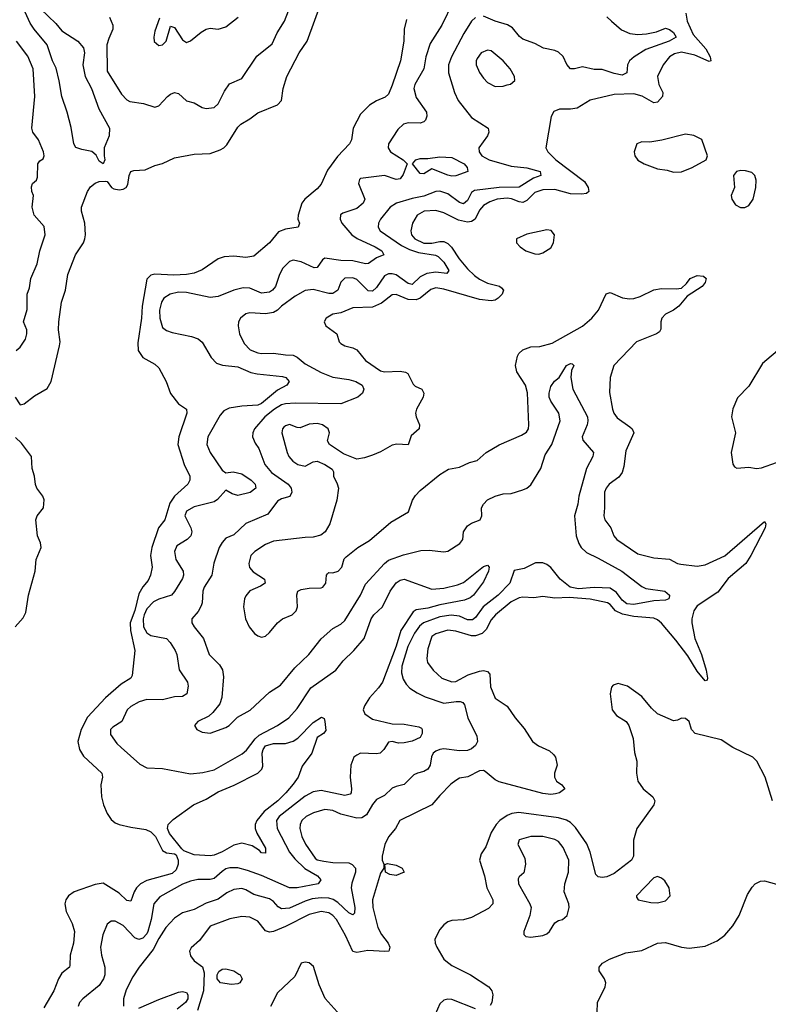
# Model space of a CAD drawing. Header units: inches. Extents: x 1552611 to 1694776, y 811966 to 917215.
# Tile 41 of 256: x 1583188 to 1586969, y 832702 to 837678. Entities that reach past the tile are written whole.
import ezdxf

# ---------------------------------------------------------------- set-up
doc = ezdxf.new("R2010")
doc.units = ezdxf.units.IN
doc.header["$MEASUREMENT"] = 0
doc.layers.add('B5883', color=7, linetype='Continuous')

msp = doc.modelspace()

# ---------------------------------------------------------------- linework, layer by layer
at = {"layer": 'B5883', "color": 5}
for points, elevation in [([(1583164.6, 835770), (1583190, 835730.8), (1583210, 835736.3), (1583263.3, 835776.7), (1583326.4, 835813.6), (1583346.5, 835850), (1583389.9, 836030), (1583393, 836050), (1583384.2, 836110), (1583385.3, 836150), (1583399.9, 836250), (1583418.8, 836310), (1583431.5, 836390), (1583469.2, 836490), (1583510.3, 836549.7), (1583517.8, 836570), (1583520.8, 836590), (1583516.5, 836650), (1583500.2, 836710), (1583499.9, 836730), (1583530, 836808.9), (1583546.5, 836833.5), (1583570, 836851.6), (1583590, 836859.3), (1583621.7, 836861.7), (1583630, 836860.4), (1583651.7, 836830), (1583663.6, 836823.6), (1583690, 836817.6), (1583710, 836820.9), (1583725.7, 836830), (1583735.1, 836844.9), (1583740.3, 836890), (1583750, 836910.4), (1583764.7, 836915.3), (1583821.1, 836918.9), (1583870, 836941.7), (1583910, 836951.2), (1583970, 836979.5), (1584070, 836998.7), (1584150, 837002.2), (1584199.8, 837020.2), (1584219.1, 837030), (1584234.5, 837045.5), (1584290, 837134.9), (1584305.1, 837150), (1584350, 837176.1), (1584390, 837206.7), (1584490, 837246.7), (1584510, 837269.1), (1584518.3, 837330), (1584537.8, 837390), (1584600.4, 837510), (1584640.3, 837570), (1584710, 837762.3)], 720), ([(1585376.1, 837763.9), (1585319.7, 837650), (1585262, 837558), (1585238.5, 837490), (1585230, 837429.5), (1585183.6, 837350), (1585178.5, 837330), (1585190, 837285.3), (1585242.2, 837210), (1585243.9, 837190), (1585238.3, 837170), (1585230, 837161.7), (1585210, 837155.3), (1585150, 837156.2), (1585126.7, 837150), (1585097.2, 837122.8), (1585051.3, 837050), (1585048.9, 837030), (1585061.1, 837010), (1585124.4, 836970), (1585144.9, 836950), (1585124.9, 836895.1), (1585110, 836873.2), (1585090, 836869.4), (1585030, 836889.6), (1584910, 836876), (1584904, 836870), (1584899.3, 836850), (1584931.1, 836771.1), (1584922.4, 836750), (1584890, 836723.2), (1584819.8, 836700.2), (1584807.7, 836692.3), (1584807, 836670), (1584815.8, 836650), (1584865.2, 836590), (1584892.4, 836572.4), (1584984.2, 836530), (1585016.5, 836510), (1585028, 836490), (1584990, 836474.6), (1584950, 836446), (1584935.4, 836444.6), (1584870, 836458.8), (1584810, 836460.6), (1584730, 836471.8), (1584716.7, 836463.3), (1584690, 836425.3), (1584676, 836424), (1584610, 836454.7), (1584570, 836462.2), (1584550, 836456.1), (1584517.9, 836422.1), (1584500.5, 836390), (1584480.4, 836330), (1584465.2, 836310), (1584450, 836300.7), (1584410, 836295.2), (1584350, 836321.3), (1584316.9, 836323.1), (1584270, 836311.6), (1584190, 836278), (1584150, 836274), (1584030, 836298.8), (1583990, 836299.9), (1583948.9, 836290), (1583916.5, 836270), (1583904.7, 836250), (1583894, 836210), (1583896, 836170), (1583910, 836121.6), (1583930, 836106.7), (1583957.4, 836097.4), (1584056.2, 836076.2), (1584090, 836064.4), (1584110, 836048.4), (1584154.3, 835970), (1584182.7, 835942.7), (1584212.4, 835932.4), (1584290, 835922.7), (1584355.5, 835895.5), (1584387.4, 835887.4), (1584514.8, 835874.8), (1584531.6, 835870), (1584548.9, 835850), (1584537.6, 835830), (1584490, 835806.2), (1584410, 835738.7), (1584390, 835729.5), (1584310, 835724.3), (1584245.6, 835714.4), (1584219.3, 835700.7), (1584200.5, 835679.5), (1584137.8, 835570), (1584133.7, 835530), (1584149.4, 835490), (1584210, 835401.6), (1584230, 835387.7), (1584267, 835393), (1584310, 835382.7), (1584357.8, 835350), (1584378, 835330), (1584381.5, 835310), (1584352.4, 835287.6), (1584290, 835273.1), (1584260.7, 835280.7), (1584230, 835300.7), (1584186.6, 835253.4), (1584170, 835241.7), (1584070, 835215.4), (1584030, 835194.2), (1584022, 835170), (1584052.5, 835110), (1584057.4, 835090), (1584052.7, 835070), (1584033.4, 835050), (1583982, 835018), (1583970.1, 834990), (1583976.9, 834950), (1584013.9, 834890), (1584015.5, 834870), (1584010, 834854), (1583970, 834788.2), (1583954.3, 834770), (1583890, 834749.4), (1583864.7, 834735.3), (1583830, 834700.2), (1583816.7, 834670), (1583812, 834650), (1583813.5, 834610), (1583830, 834578.3), (1583850, 834566.3), (1583930, 834549.5), (1583947.7, 834530), (1583972.5, 834490), (1583981.2, 834470), (1583992.8, 834392.8), (1584035.3, 834330), (1584039.5, 834310), (1584031.5, 834270), (1584010, 834256.9), (1583970, 834256), (1583910, 834240.7), (1583830, 834241.3), (1583792.2, 834230), (1583750, 834206.6), (1583731.4, 834190), (1583703.2, 834130), (1583658.2, 834101.8), (1583647, 834090), (1583645.9, 834065.8), (1583679.4, 834019.4), (1583700, 834000), (1583795.7, 833915.7), (1583830, 833897.1), (1583910, 833893.2), (1584050, 833866), (1584113.3, 833873.3), (1584170, 833886.9), (1584312.2, 833967.8), (1584334.1, 833985.9), (1584377.2, 834042.8), (1584397.7, 834062.3), (1584490.8, 834110), (1584547, 834150), (1584590, 834196.2), (1584658.5, 834301.5), (1584784.5, 834390), (1584822.4, 834437.6), (1584876.3, 834490), (1584927.1, 834550), (1584962.7, 834650), (1584976.2, 834670), (1585020.7, 834710), (1585058.9, 834790), (1585090, 834832.1), (1585110, 834845.4), (1585130, 834850.1), (1585270, 834799.8), (1585330, 834804.1), (1585399.1, 834820.9), (1585430, 834833.7), (1585530, 834914.7), (1585550, 834921.6), (1585558.7, 834910), (1585555.3, 834890), (1585530, 834836.2), (1585480.8, 834770), (1585463.9, 834756.1), (1585435.2, 834744.8), (1585310, 834719.7), (1585250, 834702.8), (1585190, 834695.9), (1585174.9, 834685.1), (1585112.8, 834590), (1585090, 834510.8), (1585019.9, 834330), (1584999.8, 834300.3), (1584954.6, 834250), (1584928.9, 834210), (1584922.6, 834190), (1584931.5, 834170), (1584970, 834143), (1585070, 834119), (1585130, 834117.6), (1585203.1, 834103.1), (1585216.7, 834096.7), (1585221.6, 834090), (1585220.9, 834070), (1585210.2, 834050), (1585170, 834030.8), (1585130, 834022.2), (1585101.5, 834021.5), (1585070, 834029.6), (1585050, 834026.6), (1585027.1, 833990), (1585008.7, 833971.3), (1584990, 833966.9), (1584910, 833970.5), (1584890, 833961), (1584875.5, 833950), (1584861.2, 833910), (1584857.1, 833850), (1584864.2, 833790), (1584862.8, 833770), (1584857.2, 833762.8), (1584830, 833757.2), (1584710, 833781.3), (1584670, 833776.1), (1584630, 833753.8), (1584498.5, 833650), (1584485.1, 833630), (1584488.4, 833590), (1584551.1, 833470), (1584577, 833437), (1584627.5, 833387.5), (1584692.9, 833350), (1584708.2, 833330), (1584696, 833310), (1584589.9, 833289.9), (1584550, 833290.5), (1584410, 833352.4), (1584338.5, 833378.5), (1584290, 833391.8), (1584250, 833391.9), (1584230, 833385.7), (1584210, 833372.7), (1584170, 833337.1), (1584150, 833332.3), (1584088.3, 833331.7), (1584050, 833323.4), (1584010, 833307.9), (1583895.4, 833244.6), (1583866.3, 833210), (1583851.6, 833130), (1583835.3, 833070), (1583830, 833057.4), (1583810, 833035), (1583790, 833029.8), (1583770, 833036.8), (1583710, 833099.3), (1583670, 833120.9), (1583650, 833121.7), (1583630, 833107), (1583607.8, 833052.2), (1583597, 832990), (1583600.5, 832950), (1583617.5, 832890), (1583617.3, 832850), (1583611.7, 832830), (1583590, 832796.2), (1583506.5, 832730), (1583490.2, 832710), (1583483.8, 832690)], 740), ([(1583641.8, 837690), (1583659, 837650), (1583658.9, 837630), (1583637.5, 837582.5), (1583628.8, 837551.2), (1583630, 837417.3), (1583701.6, 837301.6), (1583730, 837272.9), (1583745.1, 837265.1), (1583813.7, 837253.7), (1583870, 837235.5), (1583890, 837242.4), (1583935.1, 837290), (1583950, 837301.8), (1583970, 837309), (1583990, 837305.3), (1584030, 837268.4), (1584070, 837258.4), (1584110, 837234.4), (1584130, 837228.4), (1584170, 837234.6), (1584190, 837251.7), (1584223, 837316.9), (1584247, 837353), (1584310, 837381.1), (1584386.2, 837493.8), (1584463.8, 837556.2), (1584488.2, 837611.8), (1584525, 837670), (1584565.5, 837774.5)], 740), ([(1583293.4, 837733.4), (1583370, 837659.1), (1583401.2, 837621.2), (1583482.6, 837570), (1583510, 837534.9), (1583516.1, 837510), (1583507.5, 837450), (1583519.3, 837390), (1583550.1, 837330), (1583587, 837227), (1583641.5, 837130), (1583639.7, 837090), (1583615.3, 837030), (1583614, 836990), (1583618, 836970), (1583610, 836949.2), (1583590, 836962), (1583573.7, 836993.7), (1583552, 837012), (1583501.6, 837021.6), (1583472.3, 837032.3), (1583462, 837050), (1583447.8, 837132.2), (1583428.7, 837210), (1583400.8, 837290), (1583388.3, 837368.3), (1583372.1, 837432.1), (1583353.6, 837470), (1583326.3, 837550), (1583260.9, 837630), (1583240.9, 837660.9), (1583215.3, 837715.3)], 720), ([(1586553.2, 837710), (1586558.6, 837670), (1586590, 837603.3), (1586653.8, 837530), (1586675.3, 837490), (1586679.3, 837470), (1586670, 837466.3), (1586597.9, 837497.9), (1586530, 837513.1), (1586494.4, 837505.6), (1586470.2, 837490), (1586437.5, 837450), (1586410.1, 837390), (1586416.8, 837350), (1586437, 837310), (1586434.6, 837290), (1586410, 837260.2), (1586390, 837257), (1586331.3, 837291.3), (1586290, 837303.8), (1586190, 837300.2), (1586069.4, 837270.6), (1586002.8, 837230), (1585970, 837225.1), (1585914.6, 837225.4), (1585885.5, 837214.5), (1585871.7, 837188.3), (1585845.8, 837030), (1585855.2, 837010), (1585896.3, 836970), (1586040.5, 836860.5), (1586059.6, 836830), (1586062.8, 836810), (1586050, 836799.3), (1586024.7, 836795.3), (1585970, 836797.9), (1585890, 836818.8), (1585830, 836818.2), (1585790, 836804.1), (1585750, 836764.6), (1585730, 836754.5), (1585710, 836756.4), (1585671.9, 836771.9), (1585650, 836775.2), (1585598.9, 836770), (1585562.5, 836757.5), (1585530, 836738.1), (1585510, 836715.4), (1585488.1, 836670), (1585470, 836657.7), (1585450, 836654.7), (1585405, 836665), (1585330, 836702), (1585290, 836712.7), (1585230.1, 836709.9), (1585195.2, 836690), (1585171.2, 836650), (1585163.2, 836610), (1585167.7, 836590), (1585184.1, 836570), (1585230, 836548.7), (1585270, 836548.6), (1585310, 836557.1), (1585330, 836556.2), (1585350, 836546.2), (1585368.4, 836528.4), (1585407.5, 836470), (1585450, 836418.8), (1585484.9, 836384.9), (1585510, 836366.7), (1585550, 836346.9), (1585610.6, 836330.6), (1585622.1, 836322.1), (1585631, 836310), (1585624.3, 836290), (1585604.7, 836270), (1585590, 836260.6), (1585570, 836256.9), (1585510, 836263.7), (1585330, 836316.2), (1585290, 836322.4), (1585265.2, 836314.8), (1585210.1, 836270), (1585190, 836262.2), (1585150, 836264.1), (1585090, 836288.1), (1585070, 836287.1), (1585015.7, 836244.3), (1584970, 836225.2), (1584870, 836221.6), (1584810, 836196.4), (1584770, 836189.7), (1584736.4, 836170), (1584726, 836150), (1584734.6, 836130), (1584790.2, 836090.2), (1584801.3, 836050), (1584810, 836042), (1584830.6, 836030), (1584870, 836019.2), (1584890, 836008.6), (1584935.4, 835955.4), (1585010, 835902.5), (1585030, 835897.8), (1585110, 835901.5), (1585137.2, 835897.2), (1585148.8, 835888.8), (1585175.4, 835835.4), (1585185.9, 835825.8), (1585219.1, 835810), (1585228.4, 835790), (1585226, 835770), (1585192.3, 835710), (1585186.9, 835690), (1585190.2, 835670), (1585207, 835630), (1585205.5, 835610), (1585165.1, 835574.9), (1585150, 835529.7), (1585092.3, 835532.2), (1585070, 835526.6), (1585010, 835493.5), (1584970, 835477.1), (1584930, 835463.1), (1584890, 835457.4), (1584823.1, 835483.1), (1584752.7, 835530), (1584742.7, 835550), (1584753.2, 835590), (1584746.6, 835610), (1584718, 835630), (1584690, 835636.2), (1584650, 835633.7), (1584604.5, 835615.5), (1584590, 835615.9), (1584550, 835631.4), (1584530, 835625.4), (1584522.4, 835617.6), (1584515.6, 835610), (1584511.4, 835590), (1584538.2, 835490), (1584547.3, 835470), (1584566.9, 835446.9), (1584592.4, 835430), (1584630, 835421.1), (1584670, 835443.1), (1584690, 835446.3), (1584730, 835429.1), (1584766.1, 835406.1), (1584772.3, 835392.3), (1584772.2, 835370), (1584792.1, 835332.1), (1584798, 835310), (1584790.2, 835250), (1584754.6, 835130), (1584730.3, 835090), (1584708.2, 835071.8), (1584670, 835061.9), (1584630, 835061.1), (1584470, 835042.9), (1584430, 835025.6), (1584376.1, 834990), (1584355.9, 834970), (1584345.6, 834930), (1584349.1, 834909.1), (1584367.4, 834887.4), (1584424.4, 834850), (1584428, 834830), (1584404.9, 834815), (1584350, 834791), (1584330, 834766.6), (1584323.6, 834750), (1584318.7, 834710), (1584328.2, 834650), (1584346.7, 834610), (1584374.8, 834574.8), (1584390, 834563.7), (1584410, 834557), (1584430, 834562.6), (1584450, 834580.3), (1584490, 834630.3), (1584516.2, 834650), (1584563.7, 834670), (1584585.1, 834690), (1584591.2, 834710), (1584588.2, 834771.8), (1584592.3, 834790), (1584610, 834798.3), (1584650, 834805.5), (1584710, 834806), (1584718.4, 834810), (1584734.2, 834830), (1584738, 834870), (1584742.4, 834877.6), (1584750, 834884.4), (1584770, 834882.4), (1584796.9, 834890), (1584815.5, 834910), (1584827.6, 834952.4), (1584836.3, 834963.7), (1584895.1, 835010), (1584954.1, 835045.9), (1585062.2, 835137.8), (1585151.2, 835190), (1585172.3, 835250), (1585187.2, 835272.8), (1585210, 835297.8), (1585310, 835379.5), (1585353.3, 835406.7), (1585410, 835415.6), (1585460.2, 835439.8), (1585498.7, 835450), (1585544.7, 835490), (1585610, 835529.2), (1585722.2, 835577.8), (1585747, 835593), (1585757, 835610), (1585758.9, 835630), (1585752.1, 835792.1), (1585742.5, 835830), (1585698.8, 835898.8), (1585691.4, 835930), (1585702.4, 835977.6), (1585709.5, 835990.5), (1585730, 836009.4), (1585770, 836024.2), (1585814.6, 836025.4), (1585876.5, 836043.5), (1586030, 836129.4), (1586077.5, 836170), (1586110.8, 836209.2), (1586150, 836292.4), (1586170, 836299.5), (1586232.7, 836272.7), (1586267.7, 836267.7), (1586290, 836269.5), (1586321.4, 836278.6), (1586390, 836313), (1586430, 836319.4), (1586503.1, 836316.9), (1586530, 836321.3), (1586556.1, 836343.9), (1586574.5, 836370), (1586610, 836385.3), (1586642, 836382), (1586655.5, 836370), (1586650.4, 836350), (1586634.4, 836330), (1586559.9, 836280.1), (1586517.6, 836230), (1586490.1, 836209.9), (1586449.1, 836190), (1586431.3, 836170), (1586426.7, 836150), (1586426.9, 836113.1), (1586419.3, 836100.7), (1586403.8, 836090), (1586302.6, 836050), (1586188.5, 835930), (1586170.3, 835870), (1586166.5, 835793.5), (1586182, 835710), (1586189.3, 835689.3), (1586205.2, 835665.2), (1586270, 835620.3), (1586281.1, 835610), (1586290.3, 835590), (1586250, 835499.5), (1586240, 835420), (1586231, 835390), (1586214.5, 835365.5), (1586164.9, 835330), (1586149.3, 835310), (1586141, 835290), (1586142.2, 835210), (1586137.6, 835170), (1586143.6, 835150), (1586173, 835110), (1586188.8, 835070), (1586204.6, 835050), (1586310, 834978.4), (1586390, 834958.3), (1586470, 834951.6), (1586510, 834930.2), (1586526.4, 834926.4), (1586610, 834916.4), (1586650, 834922.1), (1586750, 834968.1), (1586950, 835142), (1586955.6, 835130), (1586952.4, 835110), (1586881, 834970), (1586854.8, 834930), (1586766.1, 834853.9), (1586714.8, 834785.2), (1586610, 834714.7), (1586592.5, 834690), (1586582.6, 834650), (1586583, 834630), (1586598.3, 834550), (1586632.3, 834470), (1586655.2, 834390), (1586661.7, 834350), (1586659.6, 834340.4), (1586650, 834336.3), (1586610, 834385.8), (1586562, 834462), (1586502.3, 834542.3), (1586430, 834628.3), (1586410, 834645.4), (1586390, 834653.7), (1586290, 834662.3), (1586233, 834673), (1586197.2, 834690), (1586170, 834722), (1586157.6, 834730), (1586070, 834748.5), (1585963.2, 834756.8), (1585890, 834753.5), (1585830, 834762.2), (1585784.4, 834755.5), (1585730, 834759.3), (1585710, 834755.8), (1585670, 834735.5), (1585591.3, 834670), (1585570, 834644.1), (1585543.4, 834596.6), (1585524, 834576), (1585490, 834564), (1585470, 834563), (1585390, 834587.5), (1585350, 834591.9), (1585290, 834574.7), (1585270, 834559.7), (1585250, 834498), (1585244.2, 834450), (1585248.3, 834428.3), (1585275.8, 834390), (1585319.5, 834350), (1585370, 834332), (1585390, 834333.6), (1585453.8, 834366.2), (1585510, 834385.9), (1585530, 834389.4), (1585550, 834383.2), (1585562, 834370), (1585565.2, 834305.2), (1585589.3, 834249.3), (1585650, 834208.8), (1585690.2, 834150), (1585735.8, 834095.8), (1585777.5, 834030), (1585808.6, 834008.6), (1585863.2, 833983.2), (1585884.5, 833964.5), (1585894, 833950), (1585902, 833910), (1585889, 833870), (1585889.2, 833850), (1585899.6, 833830), (1585925.7, 833810), (1585940.8, 833790), (1585914.9, 833770), (1585894.6, 833765.4), (1585870, 833762.3), (1585830, 833766.3), (1585610, 833825.8), (1585590, 833835.4), (1585538.9, 833878.9), (1585530, 833883.4), (1585510, 833881.1), (1585451.4, 833851.4), (1585410, 833844.5), (1585390, 833832.8), (1585365.6, 833814.4), (1585310, 833757.4), (1585270, 833709.1), (1585107.4, 833630), (1585086, 833590), (1585051.5, 833548.5), (1585032.6, 833510), (1585018.9, 833450), (1585018.7, 833430), (1585027.7, 833410), (1585027.3, 833390), (1585010, 833363.7), (1584970, 833228.7), (1584971.6, 833190), (1584996.8, 833090), (1585014.9, 833054.9), (1585049.5, 833010), (1585058, 832990), (1585052.9, 832970), (1585032.3, 832967.7), (1584946.4, 832973.6), (1584890, 832962.8), (1584870, 832968.2), (1584834.4, 833050), (1584787.7, 833130), (1584770, 833149.9), (1584750, 833163.1), (1584710, 833170.6), (1584650, 833156.2), (1584530, 833094.4), (1584470, 833068.9), (1584450, 833065.4), (1584430, 833073.7), (1584390, 833121.1), (1584350, 833141.6), (1584310, 833144.6), (1584250, 833132.9), (1584150, 833096.8), (1584096.6, 833023.4), (1584053.5, 832986.5), (1584045.6, 832970), (1584050, 832947.2), (1584070, 832920.7), (1584110.6, 832890.6), (1584120, 832860), (1584116, 832770), (1584086.3, 832670)], 780), ([(1585141.8, 837678.2), (1585129.4, 837630), (1585127.8, 837570), (1585111.3, 837470), (1585070, 837347.3), (1585050, 837301.3), (1585034, 837286), (1584990, 837267.9), (1584954.3, 837245.7), (1584910, 837200.3), (1584871.7, 837130), (1584864.5, 837070), (1584854.2, 837050), (1584793.6, 836986.4), (1584742.2, 836917.8), (1584710, 836846.1), (1584690, 836822.9), (1584628.5, 836771.5), (1584612.7, 836750), (1584594, 836690), (1584592.7, 836670), (1584600.5, 836650), (1584594.8, 836630), (1584530, 836619.8), (1584494.8, 836605.2), (1584449.2, 836550), (1584370, 836482), (1584330, 836475.9), (1584270, 836483), (1584220.7, 836479.3), (1584190, 836469), (1584110, 836414), (1584070, 836397.4), (1584030, 836389.4), (1583966.6, 836386.6), (1583870, 836391.1), (1583850, 836386.1), (1583830, 836366.6), (1583806.8, 836230), (1583802.7, 836170), (1583784.6, 836044.6), (1583786.3, 836006.3), (1583810.1, 835970.1), (1583870, 835936.8), (1583890, 835919), (1583927.3, 835850), (1583950, 835788.5), (1583990, 835737), (1584030.6, 835710), (1584031.8, 835690), (1583992.6, 835570), (1583987.6, 835530), (1584019.6, 835430), (1584047.8, 835370), (1584047, 835350), (1584037.1, 835330), (1583970, 835269.9), (1583946.4, 835233.6), (1583921.2, 835150), (1583889, 835110), (1583855.2, 835010), (1583848.4, 834970), (1583856.8, 834910), (1583848.1, 834870), (1583836.3, 834843.7), (1583810, 834811.3), (1583790, 834776.2), (1583770, 834692.1), (1583746.1, 834630), (1583747.1, 834590), (1583768.9, 834490), (1583755.9, 834364.1), (1583749.3, 834350), (1583700.9, 834319.1), (1583622.2, 834250), (1583530, 834152.8), (1583498.9, 834090), (1583482.3, 834030), (1583490.8, 833990), (1583510, 833955.3), (1583602.3, 833870), (1583607, 833850), (1583597.7, 833810), (1583600.7, 833750), (1583611.2, 833710), (1583630, 833666.7), (1583650, 833634.9), (1583670, 833618.6), (1583690, 833610.2), (1583750, 833596.1), (1583825.5, 833585.5), (1583850, 833573.7), (1583873.4, 833550), (1583910, 833479.7), (1583930, 833467.2), (1583970, 833462.5), (1583977.7, 833457.7), (1583988.9, 833430), (1583987.7, 833410), (1583979, 833381), (1583957.4, 833362.6), (1583830, 833326.7), (1583798, 833310), (1583778.1, 833290), (1583767.1, 833270), (1583750, 833222.2), (1583730, 833226), (1583690, 833263), (1583610, 833313.1), (1583570, 833307.6), (1583462.8, 833270), (1583434, 833250), (1583420.6, 833230), (1583415.6, 833210), (1583422.6, 833170), (1583452.5, 833110), (1583465.4, 833070), (1583459.8, 833010), (1583442.4, 832950), (1583441.2, 832898.8), (1583439, 832890), (1583401.4, 832858.6), (1583383.5, 832830), (1583359.8, 832770), (1583310, 832683.6)], 720), ([(1585490, 837688.7), (1585470, 837669.7), (1585432, 837608), (1585369.4, 837490), (1585354.1, 837450), (1585354, 837410), (1585383.9, 837310), (1585401.8, 837270), (1585470, 837182.7), (1585554.9, 837130), (1585557, 837110), (1585550.2, 837090), (1585507.6, 837030), (1585509.2, 837010), (1585522.8, 836990), (1585558.7, 836970), (1585670, 836937.1), (1585750, 836928.9), (1585816.3, 836910), (1585820.5, 836890), (1585782.7, 836877.3), (1585710, 836830.9), (1585610, 836829.7), (1585485.7, 836814.3), (1585470, 836804.2), (1585450, 836764.2), (1585430, 836746.7), (1585410, 836754.5), (1585350, 836798.4), (1585310, 836810.9), (1585289.9, 836809.9), (1585230, 836786.5), (1585170, 836774), (1585090.3, 836750), (1585059, 836730), (1585011, 836670), (1585000.6, 836650), (1584998.5, 836630), (1585008.5, 836610), (1585116.8, 836536.8), (1585156.4, 836516.4), (1585201.8, 836501.8), (1585288.4, 836488.4), (1585301.3, 836481.3), (1585330, 836452.4), (1585354.8, 836410), (1585344.9, 836395.1), (1585290, 836402.1), (1585244.8, 836395.2), (1585210, 836378.8), (1585170, 836338.7), (1585150, 836343.9), (1585090, 836387.9), (1585070, 836393.8), (1585050, 836393), (1585030, 836382.5), (1584990, 836324.1), (1584970, 836305.9), (1584947.6, 836307.6), (1584890, 836364.4), (1584870, 836373.2), (1584830, 836371.7), (1584810, 836351.1), (1584794.1, 836310), (1584770, 836294.6), (1584750, 836293.5), (1584670, 836313.5), (1584630.1, 836309.9), (1584578.7, 836281.3), (1584510.1, 836229.9), (1584490, 836209.8), (1584470, 836198.7), (1584430, 836191.4), (1584350, 836196.8), (1584330, 836191.2), (1584303, 836170), (1584293.4, 836150), (1584291, 836130), (1584297.6, 836090), (1584321.2, 836041.2), (1584352.4, 836010), (1584390, 835994.6), (1584410, 835991.3), (1584470, 835993), (1584530, 835983.7), (1584570, 835982.7), (1584590, 835971.7), (1584630, 835937.9), (1584710, 835894), (1584770, 835871.8), (1584850, 835860.1), (1584885.3, 835850), (1584917.2, 835830), (1584925.8, 835810), (1584918.9, 835790), (1584895.5, 835770), (1584810, 835736), (1584579.4, 835739.4), (1584530, 835736.7), (1584510, 835731.2), (1584474.7, 835710), (1584426.2, 835670), (1584374.5, 835610), (1584365.2, 835590), (1584364.7, 835570), (1584377.9, 835537.9), (1584395.7, 835510), (1584425.7, 835430), (1584459.2, 835390), (1584543.2, 835330), (1584559.8, 835310), (1584563.2, 835290), (1584552, 835268), (1584510, 835255.5), (1584490, 835244.7), (1584440.6, 835179.4), (1584330, 835131.6), (1584270, 835074.5), (1584230, 835057.2), (1584210, 835036.3), (1584195.9, 835010), (1584168.6, 834931.4), (1584158.5, 834870), (1584120.2, 834810), (1584112.5, 834790), (1584110.2, 834730), (1584105.1, 834714.9), (1584090, 834687.6), (1584057.6, 834650), (1584057.6, 834642.4), (1584058, 834630), (1584068.9, 834610), (1584115.8, 834550), (1584144.7, 834470), (1584196.6, 834416.6), (1584211.6, 834391.6), (1584216.6, 834356.6), (1584208.6, 834251.4), (1584199.3, 834220.7), (1584164.1, 834175.9), (1584142.8, 834157.2), (1584087.7, 834130), (1584070.7, 834110), (1584082.8, 834090), (1584110, 834076.4), (1584150, 834072.4), (1584230, 834100.3), (1584245.6, 834110), (1584287.8, 834152.2), (1584351.9, 834188.1), (1584450, 834278.3), (1584505.2, 834314.8), (1584577.3, 834402.7), (1584648.8, 834470), (1584710, 834548.3), (1584770, 834600.7), (1584810, 834622.4), (1584830, 834640.9), (1584909.2, 834770), (1584934.9, 834825.1), (1585030, 834929.4), (1585050, 834945.5), (1585127, 834972.9), (1585214.6, 834994.6), (1585256.4, 834996.4), (1585330, 834988.5), (1585350, 834992.4), (1585411.6, 835030), (1585426, 835050), (1585429.7, 835090), (1585450, 835119.3), (1585470, 835133.7), (1585514.3, 835150), (1585521.7, 835170), (1585519.7, 835210), (1585529.7, 835230), (1585550, 835251.7), (1585590, 835270.3), (1585630, 835280.9), (1585670, 835283.5), (1585730, 835302.5), (1585750, 835310.6), (1585770, 835326.4), (1585819.5, 835410), (1585841.4, 835478.6), (1585874.9, 835530), (1585917.4, 835650), (1585910.6, 835690), (1585869.9, 835749.9), (1585863, 835770), (1585862, 835790), (1585870, 835824.4), (1585888.7, 835851.3), (1585913.1, 835870), (1585948.9, 835930), (1585970, 835940.8), (1585978.8, 835938.8), (1585986.7, 835930), (1585975.7, 835904.3), (1585972.3, 835870), (1585982.2, 835810), (1586056.1, 835670), (1586057.8, 835650), (1586053.4, 835630), (1586029.6, 835570), (1586032.8, 835552.8), (1586086.7, 835490), (1586082.6, 835470), (1586050.1, 835409.9), (1586011.8, 835270), (1586007.2, 835230), (1585990.2, 835170), (1585998.2, 835070), (1586011.3, 835030), (1586024.4, 835010), (1586050, 834984.5), (1586110, 834956.3), (1586228.8, 834890), (1586330, 834812.6), (1586350, 834803.2), (1586446.8, 834790), (1586470.4, 834770), (1586470, 834766), (1586467.3, 834750), (1586450, 834743.5), (1586390, 834740.9), (1586290, 834721.7), (1586254.7, 834725.3), (1586230, 834744), (1586202.5, 834782.5), (1586170, 834803.9), (1586090, 834808), (1586010, 834801.6), (1585969, 834809), (1585918.5, 834850), (1585870, 834909), (1585850, 834924.5), (1585830, 834932), (1585792.3, 834932.3), (1585736.7, 834903.3), (1585685.7, 834894.3), (1585663.9, 834830), (1585605.4, 834770), (1585529.2, 834710), (1585490, 834656.1), (1585475, 834645), (1585450, 834644.9), (1585410, 834662.6), (1585368, 834668), (1585310, 834659.4), (1585227.2, 834630), (1585207.3, 834612.7), (1585182, 834577.9), (1585147.6, 834510), (1585117.6, 834410), (1585117.2, 834377.2), (1585125, 834345), (1585139.7, 834319.7), (1585158.8, 834298.8), (1585194.9, 834274.9), (1585236.1, 834256.1), (1585330, 834224.3), (1585392.7, 834232.7), (1585412.4, 834232.4), (1585426.9, 834226.9), (1585434.7, 834214.7), (1585450.8, 834150), (1585497.2, 834057.2), (1585500.8, 834030), (1585490.9, 834009.2), (1585470, 833992.6), (1585450, 833984.6), (1585410, 833982.1), (1585330, 833992.1), (1585310, 833989.4), (1585290, 833980.2), (1585277.1, 833970), (1585267.5, 833952.5), (1585260.5, 833910), (1585250, 833889.8), (1585230, 833877.8), (1585197.3, 833870), (1585179.3, 833860.7), (1585130, 833812.6), (1585090, 833802.9), (1585070, 833793.2), (1585030, 833756.8), (1584990, 833735.8), (1584970, 833711.3), (1584940.1, 833659.9), (1584916.1, 833643.9), (1584890, 833642.7), (1584810, 833662.2), (1584770, 833680.2), (1584730, 833685.6), (1584672, 833670), (1584635.3, 833650), (1584613.2, 833630), (1584603.8, 833610), (1584602.7, 833590), (1584612.5, 833550), (1584631.2, 833511.2), (1584680.3, 833440.3), (1584691.2, 833431.2), (1584724.6, 833424.6), (1584770, 833418.3), (1584850, 833415.8), (1584867.6, 833407.6), (1584884.2, 833390), (1584884.9, 833370), (1584865.7, 833314.3), (1584862.7, 833290), (1584880.6, 833190), (1584878.4, 833161.6), (1584870, 833153.3), (1584850, 833164), (1584795.6, 833215.6), (1584771.2, 833231.3), (1584750, 833237.4), (1584710, 833239.3), (1584665.9, 833234.1), (1584630, 833223.3), (1584550, 833187), (1584510, 833184.3), (1584493.6, 833193.6), (1584470, 833221), (1584450, 833234.7), (1584370, 833256.4), (1584330, 833279.7), (1584310, 833286.1), (1584270, 833281.8), (1584234.9, 833265.1), (1584190, 833232.5), (1584130, 833213), (1584070, 833180.5), (1584010, 833163.5), (1583970, 833136.2), (1583925.4, 833090), (1583890, 833033.6), (1583862.1, 832977.9), (1583791.4, 832888.6), (1583760.1, 832839.9), (1583725.9, 832774.1), (1583712.9, 832730), (1583711.8, 832691.8)], 760), ([(1583894.4, 837685.6), (1583870, 837619), (1583865.8, 837590), (1583867.9, 837567.9), (1583890, 837547.6), (1583910, 837550.3), (1583927.1, 837570), (1583950, 837644.7), (1583970, 837638.8), (1584010, 837576.5), (1584030, 837563.2), (1584050, 837570.3), (1584104.9, 837615.1), (1584130, 837629.1), (1584150, 837634.3), (1584190.3, 837630.3), (1584230, 837641.5), (1584291.6, 837690)], 760), ([(1586152.8, 837692.8), (1586177.4, 837670), (1586227.2, 837627.2), (1586270, 837607.3), (1586310, 837603.4), (1586353.3, 837606.7), (1586403.6, 837616.4), (1586450, 837635.2), (1586470, 837628.2), (1586490, 837613.2), (1586503.9, 837590), (1586468.7, 837570), (1586350, 837526.4), (1586291.3, 837490), (1586267.1, 837470), (1586258, 837450), (1586254.9, 837410), (1586230, 837397.3), (1586190, 837405.4), (1586130, 837425.4), (1586090, 837425.6), (1586030, 837439.5), (1585990, 837429.1), (1585970, 837429.8), (1585951.5, 837451.5), (1585932.2, 837492.2), (1585910, 837513.8), (1585890, 837522.2), (1585833.4, 837533.4), (1585790, 837557.7), (1585730, 837579.4), (1585712.9, 837592.9), (1585676.7, 837636.7), (1585652.2, 837652.2), (1585590, 837670.4), (1585530, 837696.3)], 760), ([(1583170, 836006.7), (1583190, 836022.3), (1583217.4, 836062.6), (1583224.6, 836090), (1583223.5, 836110), (1583207.3, 836150), (1583226.1, 836213.9), (1583225.4, 836290), (1583237.2, 836322.8), (1583243.8, 836370), (1583276.2, 836443.8), (1583290.6, 836510), (1583316.7, 836590), (1583312.4, 836632.4), (1583261.7, 836690), (1583251, 836730), (1583258.7, 836790), (1583249.8, 836809.8), (1583247.4, 836832.6), (1583253, 836850), (1583272.6, 836867.4), (1583278.6, 836881.4), (1583279.7, 836950), (1583290, 836963.8), (1583306, 836974), (1583312.3, 836990), (1583308.3, 837010), (1583283.4, 837070), (1583253.8, 837110), (1583249, 837130), (1583264.4, 837290), (1583255.6, 837430), (1583230, 837493.4), (1583172.2, 837570)], 740), ([(1587113.5, 836086.5), (1586940, 835940), (1586870, 835826.3), (1586814.1, 835765.9), (1586789, 835711), (1586783.7, 835670), (1586803.6, 835590), (1586782, 835490), (1586790, 835432), (1586798.5, 835418.5), (1586810.6, 835410.6), (1586870, 835415.8), (1586910, 835410.2), (1586933.7, 835413.7), (1587010, 835440.4)], 820), ([(1583166, 834610), (1583206, 834654), (1583218.4, 834681.6), (1583232, 834770), (1583266.9, 834890), (1583271.9, 834950), (1583296.5, 835010), (1583293.3, 835033.3), (1583277.7, 835070), (1583269.5, 835150), (1583276.4, 835170), (1583308.4, 835210), (1583311.4, 835251.4), (1583305.7, 835270), (1583274.5, 835310), (1583268.2, 835328.2), (1583263.1, 835370), (1583251.1, 835410), (1583247.1, 835470), (1583197.2, 835537.2), (1583166.5, 835566.5)], 720), ([(1586989.7, 833730), (1586952.9, 833850), (1586911.6, 833930), (1586890, 833949.8), (1586790, 833998.7), (1586730, 834037.8), (1586599.5, 834070), (1586581.3, 834090), (1586569.6, 834130), (1586550, 834146.3), (1586530, 834147.6), (1586510, 834136.9), (1586490, 834134.7), (1586410, 834169.6), (1586378.3, 834198.3), (1586330, 834257.4), (1586258, 834310), (1586210, 834323.6), (1586184.7, 834315.3), (1586176.3, 834303.7), (1586170.4, 834270), (1586179.5, 834190), (1586201.6, 834161.6), (1586250.7, 834130), (1586263.8, 834110), (1586285.7, 834045.7), (1586293.9, 833973.9), (1586305.3, 833930), (1586303.2, 833870), (1586310.2, 833830), (1586336.2, 833790), (1586386.3, 833750), (1586395.6, 833730), (1586390.3, 833710), (1586304.2, 833590), (1586288.5, 833531.5), (1586287.9, 833450), (1586278.2, 833430), (1586190, 833363.2), (1586153.5, 833346.5), (1586130, 833342), (1586110, 833345.6), (1586097.9, 833357.9), (1586069.9, 833470), (1586052.2, 833512.1), (1585994.7, 833594.7), (1585970, 833619.9), (1585950, 833632.3), (1585910, 833643.2), (1585708.6, 833671.4), (1585674.1, 833665.8), (1585650, 833656.1), (1585612.3, 833630), (1585594.7, 833610), (1585569.6, 833570), (1585541.9, 833498.1), (1585518.7, 833461.3), (1585511.1, 833430), (1585535.9, 833350), (1585547.9, 833290), (1585578, 833230), (1585578.1, 833210), (1585555.1, 833184.9), (1585470, 833139.9), (1585430, 833128.2), (1585370, 833124.5), (1585350, 833118.7), (1585330, 833103.5), (1585310, 833079.7), (1585285.2, 833030), (1585286, 833010), (1585294, 832990), (1585330.2, 832930.2), (1585340.6, 832920.6), (1585370, 832898.2), (1585465.3, 832850), (1585558, 832790), (1585573, 832770), (1585578, 832750), (1585573, 832710), (1585563.8, 832696.2)], 820), ([(1586102.4, 832610), (1586106, 832710), (1586145.7, 832790), (1586148.3, 832810), (1586141.1, 832830), (1586115.1, 832870), (1586115.1, 832890), (1586131.5, 832910), (1586167.3, 832930), (1586250, 832961.5), (1586330, 832973.6), (1586410, 833011), (1586450, 833013.5), (1586530, 832990.2), (1586570, 832986), (1586650, 832995.8), (1586710, 833021.5), (1586750, 833051.6), (1586790, 833098.3), (1586821.1, 833150), (1586864.1, 833255.9), (1586886.8, 833293.2), (1586903.1, 833310), (1586930, 833323.2), (1586950, 833325), (1587010, 833308)], 820), ([(1584805.8, 832645.8), (1584731.1, 832731.1), (1584700.2, 832800.2), (1584672.6, 832892.6), (1584650.6, 832910.6), (1584630, 832914.5), (1584610, 832909.5), (1584577.7, 832842.3), (1584490, 832758.8), (1584455.3, 832690)], 820), ([(1583790, 832681.2), (1583890, 832725.9), (1583990, 832763.3), (1584010, 832766.3), (1584030, 832762), (1584037.8, 832750), (1584037, 832730), (1584026, 832710), (1583983.8, 832676.2)], 760), ([(1585490, 832678.7), (1585370, 832725.1), (1585350, 832727.1), (1585330, 832722), (1585310, 832704.5), (1585286.9, 832650)], 820)]:
    msp.add_lwpolyline(points, dxfattribs=dict(at, elevation=elevation))
for points, elevation in [([(1585550, 837524.2), (1585518.9, 837510), (1585498.4, 837481.6), (1585493.7, 837470), (1585494, 837450), (1585510, 837410.3), (1585530, 837382), (1585550, 837360.2), (1585590, 837339.6), (1585630, 837342), (1585650, 837348.2), (1585667.3, 837352.7), (1585689.2, 837370.8), (1585687, 837390), (1585664.7, 837430), (1585629.8, 837470), (1585570, 837521)], 780), ([(1586550, 837098.8), (1586431.9, 837068.1), (1586370, 837058.8), (1586330, 837060.3), (1586304.6, 837050), (1586291.4, 837010), (1586294.7, 836990), (1586310, 836968.4), (1586342.6, 836950), (1586410, 836924), (1586457.5, 836917.5), (1586490, 836907.7), (1586530, 836908.4), (1586584, 836930), (1586655.1, 836970), (1586662, 836990), (1586632.5, 837072.5), (1586592.4, 837092.4)], 820), ([(1585370, 836886.4), (1585350, 836891.2), (1585270, 836923.7), (1585230, 836899.3), (1585210, 836901.2), (1585172.7, 836950), (1585189.3, 836970), (1585210, 836975.5), (1585250, 836975.5), (1585310, 836985), (1585370, 836980.5), (1585432.2, 836950), (1585447.6, 836930), (1585451.9, 836910), (1585390, 836887.9)], 740), ([(1586830, 836915.3), (1586808.5, 836910), (1586793.1, 836890), (1586797.4, 836830), (1586782, 836790), (1586785.3, 836770), (1586802.7, 836742.7), (1586828, 836728), (1586850, 836728.8), (1586870, 836739.3), (1586891.8, 836770), (1586906.4, 836830), (1586907.2, 836867.3), (1586900.5, 836890), (1586884.9, 836904.9), (1586854.1, 836914.1)], 820), ([(1585850, 836615.8), (1585750, 836593.3), (1585697.1, 836570), (1585697, 836550), (1585715.3, 836530), (1585744.4, 836510), (1585790, 836494.3), (1585810, 836493.4), (1585830, 836499.5), (1585870, 836524.9), (1585884.7, 836550), (1585889.5, 836590), (1585872.3, 836612.3)], 820), ([(1584430, 833465.1), (1584410, 833467.9), (1584399.5, 833479.5), (1584362.2, 833502.2), (1584310, 833515.5), (1584270, 833506.5), (1584210, 833471.4), (1584170, 833454.6), (1584150, 833451.5), (1584070, 833457.1), (1584017.9, 833477.9), (1584007, 833487), (1583944.2, 833564.2), (1583935, 833590), (1583937.2, 833610), (1583964, 833636), (1584065.4, 833710), (1584130, 833739.1), (1584190, 833776.1), (1584271.3, 833808.7), (1584390.9, 833869.1), (1584410.3, 833889.7), (1584415.4, 833904.6), (1584411.9, 833970), (1584417.1, 833990), (1584430, 834007.4), (1584470, 834019.4), (1584530, 834020.1), (1584570, 834030.8), (1584593.6, 834046.4), (1584670, 834126), (1584712.7, 834152.7), (1584725.3, 834145.3), (1584730, 834131.3), (1584734.5, 834085.5), (1584723, 834070), (1584690, 834049.6), (1584663.2, 833970), (1584614.8, 833905.2), (1584594, 833850), (1584570, 833813.5), (1584531.6, 833770), (1584491.9, 833730), (1584423.2, 833676.8), (1584386, 833630), (1584378, 833610), (1584378.1, 833590), (1584386.6, 833566.6), (1584428.8, 833490)], 720), ([(1585830, 833549.3), (1585769, 833549), (1585710, 833532), (1585704.4, 833510), (1585739.3, 833439.3), (1585743.1, 833410), (1585733.5, 833366.5), (1585710, 833345.2), (1585704.9, 833335.1), (1585706.5, 833310), (1585764.9, 833210), (1585770.5, 833190), (1585763.8, 833150), (1585733.4, 833070), (1585734.4, 833054.4), (1585744.7, 833044.7), (1585770, 833040.3), (1585830, 833048.9), (1585850, 833057.6), (1585863.6, 833070), (1585890, 833114), (1585910, 833125.5), (1585930, 833130.4), (1585953.6, 833150), (1585962.4, 833190), (1585960.7, 833210), (1585938.7, 833270), (1585941.5, 833310), (1585960.3, 833370), (1585960.7, 833430), (1585933.5, 833493.5), (1585910, 833523.9), (1585890, 833534.2)], 840), ([(1585090, 833352.2), (1585056.8, 833356.8), (1585036.4, 833370), (1585031.5, 833408.5), (1585046.2, 833413.8), (1585090, 833404.2), (1585120.3, 833390), (1585130, 833369.2)], 780), ([(1586410, 833348.2), (1586390, 833340.7), (1586302.8, 833250), (1586302.8, 833242.8), (1586312, 833230), (1586375.8, 833215.8), (1586410, 833214.4), (1586450, 833225), (1586473.1, 833250), (1586467.7, 833290), (1586445.9, 833325.9), (1586430, 833339.7)], 840), ([(1584258.4, 832801.6), (1584201.5, 832810), (1584186.1, 832830), (1584185.6, 832850), (1584193.4, 832866.6), (1584210, 832879.5), (1584230, 832880.6), (1584268.9, 832870), (1584294.4, 832854.4), (1584301.3, 832850), (1584312, 832830), (1584299.6, 832810), (1584290, 832804.9)], 780)]:
    msp.add_lwpolyline(points, close=True, dxfattribs=dict(at, elevation=elevation))

doc.saveas('drawing.dxf')
